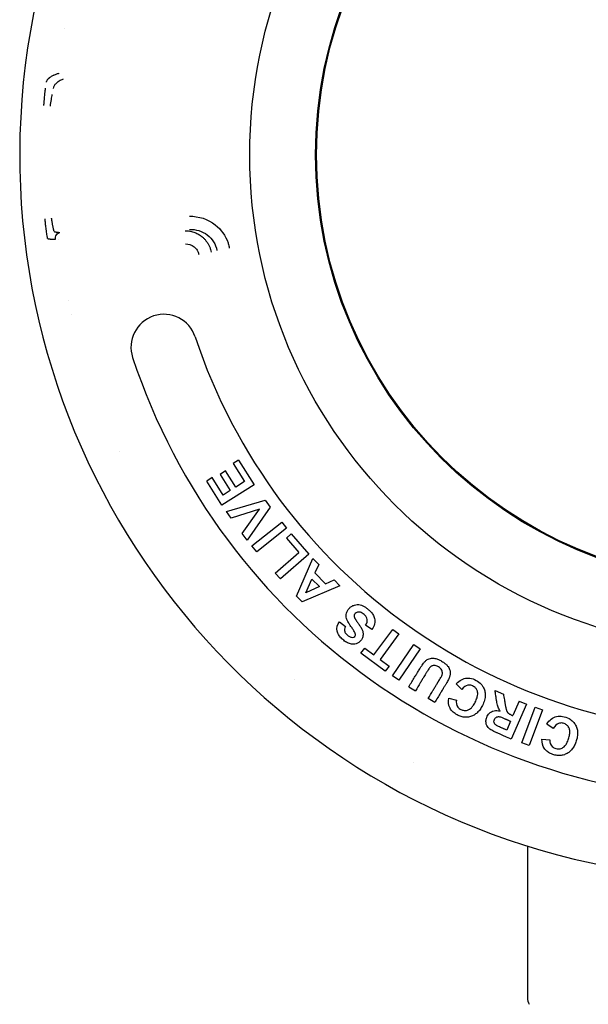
# Model space of a CAD drawing. Extents: x -89225 to 110569, y 13360 to 87647.
# Tile 107 of 256: x 25405 to 25449, y 30386 to 30460. Entities that reach past the tile are written whole.
import ezdxf

# ---------------------------------------------------------------- set-up
doc = ezdxf.new("R2010")
doc.units = 0
doc.layers.add('INSTALLATIE', color=6, linetype='Continuous')

# ---------------------------------------------------------------- blocks, each defined once
blk = doc.blocks.new('Beluchtingsinstallatie VAZ')
for p, q in [((1119292.333, -970442.542), (1119291.918, -970442.804)), ((1119291.918, -970442.804), (1119292.777, -970444.168)), ((1119292.333, -970442.542), (1119293.505, -970444.403)), ((1119290.329, -970443.867), (1119289.914, -970444.129)), ((1119291.16, -970445.186), (1119290.329, -970443.867)), ((1119291.344, -970443.356), (1119290.929, -970443.617)), ((1119290.929, -970443.617), (1119291.702, -970444.845)), ((1119292.117, -970444.583), (1119291.344, -970443.356)), ((1119291.057, -970445.944), (1119289.914, -970444.129)), ((1119293.505, -970444.403), (1119291.057, -970445.944)), ((1119292.777, -970444.168), (1119292.117, -970444.583)), ((1119291.702, -970444.845), (1119291.16, -970445.186)), ((1119291.403, -970446.439), (1119294.351, -970445.583)), ((1119294.721, -970446.096), (1119292.973, -970448.617)), ((1119294.351, -970445.583), (1119294.721, -970446.096)), ((1119291.767, -970446.945), (1119291.403, -970446.439)), ((1119293.914, -970446.266), (1119291.767, -970446.945)), ((1119292.603, -970448.103), (1119293.914, -970446.266)), ((1119293.342, -970449.041), (1119295.607, -970447.243)), ((1119295.607, -970447.243), (1119295.973, -970447.704)), ((1119292.973, -970448.617), (1119292.603, -970448.103)), ((1119295.973, -970447.704), (1119293.708, -970449.502)), ((1119296.331, -970448.142), (1119295.96, -970448.464)), ((1119296.331, -970448.142), (1119297.666, -970449.681)), ((1119293.708, -970449.502), (1119293.342, -970449.041)), ((1119295.96, -970448.464), (1119296.911, -970449.56)), ((1119295.116, -970451.118), (1119296.911, -970449.56)), ((1119297.666, -970449.681), (1119295.501, -970451.561)), ((1119296.72, -970452.86), (1119297.966, -970450.003)), ((1119297.966, -970450.003), (1119298.41, -970450.454)), ((1119298.41, -970450.454), (1119298.118, -970451.095)), ((1119295.501, -970451.561), (1119295.116, -970451.118)), ((1119298.118, -970451.095), (1119298.934, -970451.923)), ((1119300.006, -970452.075), (1119297.155, -970453.301)), ((1119297.424, -970452.61), (1119297.899, -970451.572)), ((1119297.899, -970451.572), (1119298.458, -970452.14)), ((1119298.934, -970451.923), (1119299.571, -970451.633)), ((1119299.571, -970451.633), (1119300.006, -970452.075)), ((1119296.72, -970452.86), (1119297.155, -970453.301)), ((1119298.458, -970452.14), (1119297.424, -970452.61)), ((1119299.99, -970454.803), (1119300.454, -970455.163)), ((1119302.443, -970455.403), (1119301.972, -970455.078)), ((1119302.593, -970457.316), (1119304.024, -970455.387)), ((1119304.495, -970455.737), (1119303.065, -970457.666)), ((1119304.024, -970455.387), (1119304.495, -970455.737)), ((1119304.011, -970458.921), (1119305.63, -970456.525)), ((1119305.63, -970456.525), (1119306.118, -970456.854)), ((1119301.618, -970457.204), (1119301.91, -970456.81)), ((1119303.456, -970458.567), (1119301.618, -970457.204)), ((1119301.91, -970456.81), (1119302.593, -970457.316)), ((1119306.118, -970456.854), (1119304.499, -970459.251)), ((1119303.065, -970457.666), (1119303.748, -970458.173)), ((1119303.748, -970458.173), (1119303.456, -970458.567)), ((1119304.499, -970459.251), (1119304.011, -970458.921)), ((1119309.264, -970459.948), (1119308.839, -970459.533)), ((1119305.25, -970459.739), (1119305.752, -970460.044)), ((1119311.789, -970460.027), (1119312.422, -970460.303)), ((1119307.217, -970460.933), (1119306.715, -970460.629)), ((1119308.288, -970460.608), (1119308.867, -970460.755)), ((1119314.169, -970461.064), (1119313.013, -970463.716)), ((1119313.629, -970460.829), (1119313.145, -970461.938)), ((1119313.629, -970460.829), (1119314.169, -970461.064)), ((1119313.817, -970464.004), (1119314.842, -970461.3)), ((1119315.393, -970461.509), (1119314.368, -970464.213)), ((1119314.842, -970461.3), (1119315.393, -970461.509)), ((1119312.962, -970462.36), (1119312.669, -970463.03)), ((1119316.203, -970462.918), (1119315.715, -970462.577)), ((1119314.368, -970464.213), (1119313.817, -970464.004)), ((1119315.347, -970463.729), (1119315.942, -970463.778)), ((1119314.239, -970471.838), (1119314.239, -970483.358))]:
    blk.add_line(p, q)
for radius in [37.564, 32.565, 32.5]:
    blk.add_circle((1119330.739, -970419.358), radius)
for centre, radius, start, end in [((1119330.739, -970419.358), 55.013, 281.03365, 260.525), ((1119330.773, -970419.364), 52.534, 169.42728, 169.42737), ((1119330.806, -970419.349), 52.568, 187.06474, 187.06478), ((1119330.814, -970419.341), 52.576, 192.13161, 192.13165), ((1119330.729, -970419.36), 52.49, 193.37988, 193.37994), ((1119286.667, -970433.962), 2.5, 18.33373, 198.33373), ((1119330.739, -970419.358), 43.929, 198.33373, 343.22966), ((1119330.739, -970419.358), 48.929, 198.33373, 343.22966), ((1119330.744, -970419.355), 52.505, 205.42728, 205.42737), ((1119330.838, -970419.242), 52.652, 229.37988, 229.37994), ((1119330.778, -970419.286), 52.581, 241.42728, 241.42737), ((1119315.239, -970483.358), 1, 180, 210)]:
    blk.add_arc(centre, radius, start, end)
for points, knots in [([(1119277.755, -970413.842), (1119277.758, -970413.826), (1119277.762, -970413.81), (1119277.771, -970413.778), (1119277.776, -970413.763), (1119277.79, -970413.731), (1119277.798, -970413.713), (1119277.816, -970413.681), (1119277.825, -970413.667), (1119277.837, -970413.65), (1119277.839, -970413.647), (1119277.843, -970413.642), (1119277.844, -970413.64), (1119277.862, -970413.616), (1119277.881, -970413.593), (1119277.911, -970413.562), (1119277.92, -970413.552), (1119277.938, -970413.535), (1119277.946, -970413.528), (1119277.964, -970413.512), (1119277.973, -970413.504), (1119277.991, -970413.489), (1119277.999, -970413.482), (1119278.017, -970413.468), (1119278.026, -970413.461), (1119278.038, -970413.453), (1119278.04, -970413.452), (1119278.064, -970413.434), (1119278.087, -970413.419), (1119278.137, -970413.388), (1119278.163, -970413.373), (1119278.218, -970413.342), (1119278.247, -970413.328), (1119278.293, -970413.306), (1119278.308, -970413.299), (1119278.332, -970413.288), (1119278.34, -970413.285), (1119278.354, -970413.279), (1119278.36, -970413.276), (1119278.368, -970413.273), (1119278.371, -970413.272), (1119278.411, -970413.255), (1119278.449, -970413.24), (1119278.526, -970413.213), (1119278.565, -970413.2), (1119278.645, -970413.175), (1119278.685, -970413.164), (1119278.727, -970413.153), (1119278.729, -970413.152), (1119278.732, -970413.151)], [0, 0, 0, 0, 0.067344, 0.067344, 0.125, 0.125, 0.186826, 0.186826, 0.234375, 0.234375, 0.243893, 0.243893, 0.25, 0.25, 0.338761, 0.338761, 0.375, 0.375, 0.40625, 0.40625, 0.4375, 0.4375, 0.466272, 0.466272, 0.494597, 0.494597, 0.5, 0.5, 0.5625, 0.5625, 0.625, 0.625, 0.6875, 0.6875, 0.71875, 0.71875, 0.734375, 0.734375, 0.745258, 0.745258, 0.75, 0.75, 0.828515, 0.828515, 0.909572, 0.909572, 0.994706, 0.994706, 1, 1, 1, 1]), ([(1119279.012, -970413.617), (1119278.903, -970413.658), (1119278.804, -970413.706), (1119278.716, -970413.758), (1119278.628, -970413.811), (1119278.551, -970413.869), (1119278.487, -970413.929), (1119278.422, -970413.991), (1119278.37, -970414.055), (1119278.332, -970414.122), (1119278.294, -970414.189), (1119278.269, -970414.257), (1119278.258, -970414.327)], [0, 0, 0, 0, 0.0406282, 0.0406282, 0.0406282, 0.0813468, 0.0813468, 0.0813468, 0.1227217, 0.1227217, 0.1227217, 0.1642706, 0.1642706, 0.1642706, 0.1642706]), ([(1119277.56, -970415.616), (1119277.562, -970415.588), (1119277.564, -970415.559), (1119277.566, -970415.529), (1119277.567, -970415.518), (1119277.568, -970415.506), (1119277.569, -970415.494), (1119277.57, -970415.484), (1119277.57, -970415.474), (1119277.571, -970415.463), (1119277.577, -970415.389), (1119277.583, -970415.309), (1119277.591, -970415.224), (1119277.593, -970415.192), (1119277.596, -970415.161), (1119277.599, -970415.129), (1119277.601, -970415.106), (1119277.603, -970415.082), (1119277.605, -970415.059), (1119277.611, -970414.99), (1119277.618, -970414.922), (1119277.624, -970414.857), (1119277.627, -970414.829), (1119277.63, -970414.801), (1119277.633, -970414.773), (1119277.636, -970414.746), (1119277.638, -970414.719), (1119277.641, -970414.693), (1119277.65, -970414.615), (1119277.658, -970414.542), (1119277.666, -970414.477), (1119277.674, -970414.411), (1119277.682, -970414.353), (1119277.689, -970414.303)], [0, 0, 0, 0, 0.0082749, 0.0082749, 0.0082749, 0.011378, 0.011378, 0.011378, 0.0140932, 0.0140932, 0.0140932, 0.0330997, 0.0330997, 0.0330997, 0.0402011, 0.0402011, 0.0402011, 0.0455271, 0.0455271, 0.0455271, 0.0615053, 0.0615053, 0.0615053, 0.0685944, 0.0685944, 0.0685944, 0.0756835, 0.0756835, 0.0756835, 0.0968638, 0.0968638, 0.0968638, 0.1180442, 0.1180442, 0.1180442, 0.1180442]), ([(1119277.844, -970425.708), (1119277.842, -970425.703), (1119277.84, -970425.695), (1119277.837, -970425.684), (1119277.836, -970425.68), (1119277.835, -970425.676), (1119277.834, -970425.672), (1119277.833, -970425.667), (1119277.832, -970425.663), (1119277.831, -970425.659), (1119277.826, -970425.634), (1119277.82, -970425.602), (1119277.813, -970425.561), (1119277.799, -970425.478), (1119277.782, -970425.363), (1119277.763, -970425.223), (1119277.753, -970425.153), (1119277.743, -970425.077), (1119277.734, -970424.996), (1119277.731, -970424.977), (1119277.729, -970424.958), (1119277.727, -970424.938), (1119277.726, -970424.93), (1119277.725, -970424.921), (1119277.724, -970424.913), (1119277.711, -970424.804), (1119277.698, -970424.688), (1119277.685, -970424.57), (1119277.682, -970424.54), (1119277.679, -970424.51), (1119277.676, -970424.48), (1119277.674, -970424.457), (1119277.671, -970424.434), (1119277.669, -970424.411), (1119277.668, -970424.402), (1119277.667, -970424.394), (1119277.666, -970424.385), (1119277.661, -970424.325), (1119277.655, -970424.264), (1119277.649, -970424.203)], [0.000001, 0.000001, 0.000001, 0.000001, 0.0167839, 0.0167839, 0.0167839, 0.0223699, 0.0223699, 0.0223699, 0.0275335, 0.0275335, 0.0275335, 0.0550816, 0.0550816, 0.0550816, 0.1120026, 0.1120026, 0.1120026, 0.1404973, 0.1404973, 0.1404973, 0.1473357, 0.1473357, 0.1473357, 0.1501946, 0.1501946, 0.1501946, 0.187459, 0.187459, 0.187459, 0.1968425, 0.1968425, 0.1968425, 0.2038903, 0.2038903, 0.2038903, 0.2065356, 0.2065356, 0.2065356, 0.2250427, 0.2250427, 0.2250427, 0.2250427]), ([(1119278.334, -970425.151), (1119278.331, -970425.147), (1119278.328, -970425.14), (1119278.325, -970425.129), (1119278.321, -970425.119), (1119278.317, -970425.105), (1119278.312, -970425.088), (1119278.308, -970425.071), (1119278.303, -970425.051), (1119278.297, -970425.028), (1119278.292, -970425.005), (1119278.286, -970424.979), (1119278.28, -970424.951), (1119278.274, -970424.923), (1119278.267, -970424.892), (1119278.26, -970424.858), (1119278.259, -970424.849), (1119278.257, -970424.84), (1119278.255, -970424.831), (1119278.248, -970424.797), (1119278.242, -970424.761), (1119278.235, -970424.723), (1119278.228, -970424.685), (1119278.221, -970424.646), (1119278.214, -970424.605), (1119278.207, -970424.564), (1119278.2, -970424.522), (1119278.193, -970424.479), (1119278.186, -970424.435), (1119278.18, -970424.391), (1119278.173, -970424.346), (1119278.166, -970424.301), (1119278.16, -970424.256), (1119278.154, -970424.21), (1119278.152, -970424.192), (1119278.149, -970424.175), (1119278.147, -970424.157)], [0, 0, 0, 0, 0.093906, 0.093906, 0.093906, 0.188355, 0.188355, 0.188355, 0.283382, 0.283382, 0.283382, 0.378615, 0.378615, 0.378615, 0.473964, 0.473964, 0.473964, 0.5, 0.5, 0.5, 0.593022, 0.593022, 0.593022, 0.686043, 0.686043, 0.686043, 0.77896, 0.77896, 0.77896, 0.871745, 0.871745, 0.871745, 0.964269, 0.964269, 0.964269, 1, 1, 1, 1]), ([(1119288.595, -970424.015), (1119289.299, -970424.001), (1119290.007, -970424.235), (1119290.56, -970424.671), (1119291.006, -970425.022), (1119291.35, -970425.503), (1119291.529, -970426.041), (1119291.533, -970426.054), (1119291.537, -970426.066), (1119291.541, -970426.078), (1119291.578, -970426.196), (1119291.608, -970426.316), (1119291.629, -970426.438)], [-0.422402, -0.422402, -0.422402, -0.422402, -0.2111686, -0.2111686, -0.2111686, -0.040941, -0.040941, -0.040941, -0.0370846, -0.0370846, -0.0370846, 0, 0, 0, 0]), ([(1119278.34, -970425.166), (1119278.341, -970425.168), (1119278.342, -970425.17), (1119278.346, -970425.173), (1119278.348, -970425.175), (1119278.356, -970425.18), (1119278.363, -970425.184), (1119278.38, -970425.191), (1119278.39, -970425.194), (1119278.414, -970425.201), (1119278.427, -970425.204), (1119278.449, -970425.208), (1119278.456, -970425.21), (1119278.463, -970425.211), (1119278.463, -970425.211), (1119278.482, -970425.215), (1119278.502, -970425.218), (1119278.547, -970425.225), (1119278.572, -970425.228), (1119278.611, -970425.232), (1119278.624, -970425.234), (1119278.658, -970425.237), (1119278.68, -970425.24), (1119278.726, -970425.244), (1119278.75, -970425.246), (1119278.775, -970425.247)], [0, 0, 0, 0, 0.0625, 0.0625, 0.1171875, 0.1171875, 0.2282215, 0.2282215, 0.3400695, 0.3400695, 0.4508476, 0.4508476, 0.5, 0.5, 0.5004777, 0.5004777, 0.625, 0.625, 0.7512178, 0.7512178, 0.8125, 0.8125, 0.90625, 0.90625, 1, 1, 1, 1]), ([(1119288.286, -970425.118), (1119288.344, -970425.118), (1119288.401, -970425.12), (1119288.514, -970425.129), (1119288.571, -970425.136), (1119288.64, -970425.148), (1119288.654, -970425.151), (1119288.729, -970425.165), (1119288.788, -970425.18), (1119288.902, -970425.213), (1119288.958, -970425.232), (1119289.065, -970425.274), (1119289.117, -970425.296), (1119289.215, -970425.344), (1119289.262, -970425.37), (1119289.352, -970425.423), (1119289.396, -970425.45), (1119289.473, -970425.504), (1119289.507, -970425.53), (1119289.544, -970425.559), (1119289.546, -970425.562), (1119289.551, -970425.565), (1119289.553, -970425.567), (1119289.61, -970425.614), (1119289.663, -970425.662), (1119289.765, -970425.766), (1119289.814, -970425.821), (1119289.906, -970425.938), (1119289.95, -970426), (1119289.999, -970426.078), (1119290.008, -970426.093), (1119290.056, -970426.174), (1119290.092, -970426.244), (1119290.154, -970426.385), (1119290.181, -970426.457), (1119290.225, -970426.601), (1119290.243, -970426.674), (1119290.256, -970426.748)], [0, 0, 0, 0, 0.0544648, 0.0544648, 0.110519, 0.110519, 0.125, 0.125, 0.1875, 0.1875, 0.25, 0.25, 0.3130022, 0.3130022, 0.375, 0.375, 0.4375, 0.4375, 0.4921875, 0.4921875, 0.4978579, 0.4978579, 0.5, 0.5, 0.5747405, 0.5747405, 0.6517022, 0.6517022, 0.7321426, 0.7321426, 0.75, 0.75, 0.8339664, 0.8339664, 0.9169832, 0.9169832, 1, 1, 1, 1]), ([(1119288.608, -970425.011), (1119289.094, -970424.996), (1119290.068, -970425.299), (1119290.606, -970426.144), (1119290.683, -970426.609)], [0, 0, 0, 0, 0.5, 1, 1, 1, 1]), ([(1119278.426, -970425.789), (1119278.378, -970425.788), (1119278.334, -970425.787), (1119278.254, -970425.783), (1119278.216, -970425.781), (1119278.152, -970425.777), (1119278.125, -970425.775), (1119278.075, -970425.771), (1119278.052, -970425.769), (1119278.025, -970425.766), (1119278.019, -970425.766), (1119278, -970425.764), (1119277.989, -970425.762), (1119277.961, -970425.758), (1119277.945, -970425.756), (1119277.918, -970425.751), (1119277.906, -970425.748), (1119277.885, -970425.743), (1119277.877, -970425.74), (1119277.864, -970425.734), (1119277.859, -970425.732), (1119277.853, -970425.727), (1119277.852, -970425.725), (1119277.851, -970425.723)], [0, 0, 0, 0, 0.109732, 0.109732, 0.218664, 0.218664, 0.314351, 0.314351, 0.408871, 0.408871, 0.438929, 0.438929, 0.5, 0.5, 0.599597, 0.599597, 0.704499, 0.704499, 0.812675, 0.812675, 0.926395, 0.926395, 1, 1, 1, 1]), ([(1119288.299, -970426.114), (1119288.534, -970426.11), (1119288.769, -970426.187), (1119288.954, -970426.332), (1119289.046, -970426.405), (1119289.126, -970426.495), (1119289.187, -970426.595), (1119289.224, -970426.657), (1119289.255, -970426.722), (1119289.277, -970426.79), (1119289.279, -970426.794), (1119289.28, -970426.798), (1119289.281, -970426.802), (1119289.294, -970426.841), (1119289.303, -970426.88), (1119289.31, -970426.92)], [-0.1407198, -0.1407198, -0.1407198, -0.1407198, -0.0703021, -0.0703021, -0.0703021, -0.0349776, -0.0349776, -0.0349776, -0.0135066, -0.0135066, -0.0135066, -0.0122238, -0.0122238, -0.0122238, 0, 0, 0, 0]), ([(1119300.454, -970455.163), (1119300.368, -970455.318), (1119300.328, -970455.5), (1119300.479, -970455.736), (1119300.707, -970455.924), (1119300.894, -970455.999), (1119301.078, -970456.003), (1119301.178, -970455.88), (1119301.201, -970455.8), (1119301.19, -970455.722), (1119301.185, -970455.705), (1119301.168, -970455.649), (1119301.127, -970455.569), (1119301.027, -970455.397), (1119300.838, -970455.147), (1119300.709, -970454.958), (1119300.616, -970454.796), (1119300.568, -970454.702), (1119300.51, -970454.546), (1119300.486, -970454.362), (1119300.508, -970454.163), (1119300.584, -970453.982), (1119300.719, -970453.789), (1119300.894, -970453.634), (1119301.121, -970453.533), (1119301.331, -970453.496), (1119301.562, -970453.521), (1119301.754, -970453.592), (1119301.945, -970453.695), (1119302.149, -970453.844), (1119302.367, -970454.043), (1119302.549, -970454.278), (1119302.725, -970454.701), (1119302.638, -970455.121), (1119302.443, -970455.403)], [0, 0, 0, 0, 0.0625, 0.09375, 0.125, 0.15625, 0.182292, 0.203125, 0.214844, 0.222656, 0.227865, 0.236979, 0.255208, 0.28125, 0.3125, 0.34375, 0.369792, 0.390625, 0.411458, 0.4375, 0.46875, 0.5, 0.53125, 0.5625, 0.59375, 0.625, 0.65625, 0.6875, 0.71875, 0.75, 0.78125, 0.822917, 0.875, 1, 1, 1, 1]), ([(1119301.972, -970455.078), (1119302.07, -970454.913), (1119302.125, -970454.689), (1119302.033, -970454.436), (1119301.884, -970454.265), (1119301.711, -970454.142), (1119301.596, -970454.09), (1119301.506, -970454.071), (1119301.453, -970454.066), (1119301.333, -970454.075), (1119301.239, -970454.117), (1119301.126, -970454.214), (1119301.089, -970454.342), (1119301.098, -970454.421), (1119301.122, -970454.491), (1119301.143, -970454.538), (1119301.171, -970454.591), (1119301.183, -970454.609), (1119301.203, -970454.641), (1119301.247, -970454.706), (1119301.33, -970454.825), (1119301.494, -970455.05), (1119301.617, -970455.242), (1119301.702, -970455.404), (1119301.746, -970455.528), (1119301.766, -970455.608), (1119301.78, -970455.736), (1119301.773, -970455.881), (1119301.726, -970456.051), (1119301.621, -970456.229), (1119301.46, -970456.388), (1119301.245, -970456.49), (1119301.016, -970456.529), (1119300.732, -970456.48), (1119300.459, -970456.345), (1119300.148, -970456.095), (1119299.917, -970455.825), (1119299.72, -970455.378), (1119299.819, -970455.024), (1119299.99, -970454.803)], [0, 0, 0, 0, 0.0625, 0.09375, 0.125, 0.151042, 0.171875, 0.184896, 0.195312, 0.205729, 0.223958, 0.244792, 0.265625, 0.278646, 0.289062, 0.295573, 0.300781, 0.30599, 0.315104, 0.328125, 0.348958, 0.375, 0.40625, 0.432292, 0.453125, 0.46875, 0.484375, 0.505208, 0.53125, 0.5625, 0.59375, 0.625, 0.65625, 0.697917, 0.739583, 0.78125, 0.822917, 0.875, 1, 1, 1, 1]), ([(1119305.25, -970459.739), (1119305.393, -970459.503), (1119305.599, -970459.165), (1119305.824, -970458.793), (1119305.944, -970458.595), (1119306.018, -970458.473), (1119306.141, -970458.271), (1119306.254, -970458.101), (1119306.344, -970457.972), (1119306.418, -970457.883), (1119306.45, -970457.846), (1119306.51, -970457.785), (1119306.596, -970457.713), (1119306.716, -970457.638), (1119306.877, -970457.584), (1119307.051, -970457.568), (1119307.235, -970457.587), (1119307.391, -970457.63), (1119307.607, -970457.721), (1119307.879, -970457.888), (1119308.09, -970458.051), (1119308.228, -970458.21), (1119308.309, -970458.35), (1119308.36, -970458.496), (1119308.379, -970458.571), (1119308.391, -970458.722), (1119308.383, -970458.83), (1119308.356, -970458.947), (1119308.325, -970459.027), (1119308.279, -970459.138), (1119308.215, -970459.268), (1119308.143, -970459.401), (1119308.082, -970459.508), (1119308.021, -970459.61), (1119307.975, -970459.685), (1119307.902, -970459.806), (1119307.795, -970459.982), (1119307.561, -970460.368), (1119307.364, -970460.691), (1119307.217, -970460.933)], [0, 0, 0, 0, 0.114583, 0.15625, 0.182292, 0.203125, 0.223958, 0.25, 0.276042, 0.294271, 0.304688, 0.315104, 0.328125, 0.348958, 0.375, 0.401042, 0.421875, 0.442708, 0.46875, 0.5, 0.53125, 0.5625, 0.59375, 0.619792, 0.640625, 0.65625, 0.671875, 0.6875, 0.703125, 0.723958, 0.744792, 0.765625, 0.778646, 0.789062, 0.799479, 0.817708, 0.84375, 0.885417, 1, 1, 1, 1]), ([(1119306.715, -970460.629), (1119306.836, -970460.43), (1119307.008, -970460.147), (1119307.219, -970459.8), (1119307.336, -970459.607), (1119307.42, -970459.469), (1119307.483, -970459.364), (1119307.527, -970459.292), (1119307.609, -970459.156), (1119307.669, -970459.05), (1119307.719, -970458.962), (1119307.752, -970458.887), (1119307.761, -970458.872), (1119307.786, -970458.795), (1119307.796, -970458.721), (1119307.793, -970458.607), (1119307.746, -970458.473), (1119307.656, -970458.351), (1119307.493, -970458.227), (1119307.32, -970458.145), (1119307.196, -970458.121), (1119307.094, -970458.129), (1119306.995, -970458.161), (1119306.924, -970458.202), (1119306.856, -970458.27), (1119306.825, -970458.312), (1119306.762, -970458.395), (1119306.68, -970458.517), (1119306.56, -970458.71), (1119306.479, -970458.845), (1119306.376, -970459.015), (1119306.256, -970459.213), (1119306.043, -970459.563), (1119305.873, -970459.844), (1119305.752, -970460.044)], [0, 0, 0, 0, 0.125, 0.177083, 0.21875, 0.244792, 0.265625, 0.28125, 0.296875, 0.317708, 0.338542, 0.356771, 0.367188, 0.377604, 0.390625, 0.411458, 0.4375, 0.46875, 0.5, 0.53125, 0.557292, 0.578125, 0.59375, 0.609375, 0.625, 0.640625, 0.661458, 0.6875, 0.71875, 0.75, 0.78125, 0.822917, 0.875, 1, 1, 1, 1]), ([(1119308.839, -970459.533), (1119309.096, -970459.25), (1119309.512, -970459.036), (1119310.109, -970459.122), (1119310.573, -970459.367), (1119310.841, -970459.651), (1119310.997, -970459.982), (1119311.061, -970460.304), (1119311.037, -970460.663), (1119310.904, -970461.051), (1119310.701, -970461.411), (1119310.496, -970461.667), (1119310.257, -970461.865), (1119310.012, -970461.994), (1119309.687, -970462.073), (1119309.379, -970462.059), (1119309.062, -970461.968), (1119308.737, -970461.792), (1119308.501, -970461.581), (1119308.263, -970461.208), (1119308.227, -970460.889), (1119308.288, -970460.608)], [0, 0, 0, 0, 0.125, 0.1875, 0.25, 0.302083, 0.34375, 0.385417, 0.4375, 0.489583, 0.53125, 0.572917, 0.614583, 0.65625, 0.697917, 0.739583, 0.78125, 0.822917, 0.864583, 0.90625, 1, 1, 1, 1]), ([(1119308.867, -970460.755), (1119308.813, -970460.952), (1119308.871, -970461.244), (1119309.179, -970461.482), (1119309.421, -970461.554), (1119309.6, -970461.549), (1119309.766, -970461.498), (1119309.868, -970461.442), (1119310.006, -970461.332), (1119310.159, -970461.143), (1119310.337, -970460.821), (1119310.447, -970460.537), (1119310.481, -970460.309), (1119310.477, -970460.17), (1119310.411, -970459.958), (1119310.273, -970459.782), (1119310.019, -970459.626), (1119309.623, -970459.61), (1119309.426, -970459.769), (1119309.264, -970459.948)], [0, 0, 0, 0, 0.125, 0.1875, 0.239583, 0.28125, 0.3125, 0.34375, 0.385417, 0.4375, 0.5, 0.5625, 0.614583, 0.65625, 0.697917, 0.75, 0.8125, 0.875, 1, 1, 1, 1]), ([(1119312.183, -970461.593), (1119312.111, -970461.495), (1119312.029, -970461.346), (1119311.971, -970461.168), (1119311.93, -970460.97), (1119311.905, -970460.826), (1119311.883, -970460.671), (1119311.876, -970460.618), (1119311.861, -970460.511), (1119311.834, -970460.325), (1119311.806, -970460.146), (1119311.789, -970460.027)], [0, 0, 0, 0, 0.25, 0.375, 0.479167, 0.552083, 0.59375, 0.635417, 0.6875, 0.770833, 1, 1, 1, 1]), ([(1119312.422, -970460.303), (1119312.447, -970460.448), (1119312.481, -970460.643), (1119312.52, -970460.874), (1119312.539, -970460.983), (1119312.554, -970461.072), (1119312.579, -970461.209), (1119312.602, -970461.321), (1119312.627, -970461.43), (1119312.644, -970461.497), (1119312.659, -970461.544), (1119312.664, -970461.56), (1119312.687, -970461.615), (1119312.709, -970461.655), (1119312.739, -970461.701), (1119312.784, -970461.75), (1119312.818, -970461.776), (1119312.886, -970461.818), (1119312.954, -970461.853), (1119313.064, -970461.904), (1119313.103, -970461.92), (1119313.145, -970461.938)], [0, 0, 0, 0, 0.229167, 0.3125, 0.364583, 0.40625, 0.447917, 0.5, 0.5625, 0.614583, 0.651042, 0.671875, 0.692708, 0.71875, 0.75, 0.78125, 0.822917, 0.864583, 0.90625, 0.9375, 1, 1, 1, 1]), ([(1119313.013, -970463.716), (1119312.858, -970463.648), (1119312.628, -970463.548), (1119312.329, -970463.417), (1119312.147, -970463.338), (1119312.004, -970463.276), (1119311.916, -970463.238), (1119311.809, -970463.191), (1119311.672, -970463.126), (1119311.532, -970463.052), (1119311.394, -970462.96), (1119311.315, -970462.901), (1119311.186, -970462.756), (1119311.112, -970462.577), (1119311.082, -970462.327), (1119311.151, -970462.038), (1119311.436, -970461.561), (1119311.84, -970461.506), (1119312.183, -970461.593)], [0, 0, 0, 0, 0.125, 0.1875, 0.239583, 0.276042, 0.296875, 0.317708, 0.34375, 0.385417, 0.427083, 0.46875, 0.510417, 0.5625, 0.625, 0.6875, 0.770833, 1, 1, 1, 1]), ([(1119312.669, -970463.03), (1119312.617, -970463.008), (1119312.537, -970462.973), (1119312.433, -970462.928), (1119312.35, -970462.892), (1119312.276, -970462.86), (1119312.112, -970462.786), (1119311.998, -970462.735), (1119311.911, -970462.692), (1119311.887, -970462.681), (1119311.796, -970462.616), (1119311.73, -970462.528), (1119311.691, -970462.398), (1119311.73, -970462.238), (1119311.817, -970462.102), (1119311.903, -970462.046), (1119311.96, -970462.024), (1119312.039, -970462.009), (1119312.116, -970462.016), (1119312.238, -970462.054), (1119312.367, -970462.104), (1119312.46, -970462.142), (1119312.573, -970462.191), (1119312.607, -970462.206), (1119312.665, -970462.231), (1119312.728, -970462.258), (1119312.83, -970462.303), (1119312.909, -970462.337), (1119312.962, -970462.36)], [-0.7905614, -0.7905614, -0.7905614, -0.7905614, -0.7411513, -0.7164463, -0.6917412, -0.6670362, -0.6340961, -0.6011561, -0.568216, -0.543511, -0.5188059, -0.4858659, -0.4446908, -0.3952807, -0.3541056, -0.3211656, -0.2882255, -0.2470504, -0.2058754, -0.1729353, -0.1523478, -0.1358777, -0.1235252, -0.1111727, -0.0947027, -0.0741151, -0.0494101, 0, 0, 0, 0]), ([(1119315.715, -970462.577), (1119315.923, -970462.255), (1119316.297, -970461.976), (1119316.906, -970461.965), (1119317.4, -970462.131), (1119317.71, -970462.367), (1119317.917, -970462.666), (1119318.033, -970462.975), (1119318.068, -970463.332), (1119318, -970463.736), (1119317.859, -970464.125), (1119317.699, -970464.411), (1119317.495, -970464.646), (1119317.275, -970464.813), (1119316.967, -970464.944), (1119316.662, -970464.981), (1119316.333, -970464.943), (1119315.984, -970464.822), (1119315.717, -970464.653), (1119315.421, -970464.324), (1119315.333, -970464.016), (1119315.347, -970463.729)], [0, 0, 0, 0, 0.125, 0.1875, 0.25, 0.302083, 0.34375, 0.385417, 0.4375, 0.489583, 0.53125, 0.572917, 0.614583, 0.65625, 0.697917, 0.739583, 0.78125, 0.822917, 0.864583, 0.90625, 1, 1, 1, 1]), ([(1119315.942, -970463.778), (1119315.924, -970463.981), (1119316.024, -970464.26), (1119316.37, -970464.444), (1119316.62, -970464.476), (1119316.796, -970464.442), (1119316.951, -970464.364), (1119317.042, -970464.293), (1119317.161, -970464.161), (1119317.28, -970463.949), (1119317.403, -970463.603), (1119317.465, -970463.305), (1119317.461, -970463.074), (1119317.435, -970462.938), (1119317.335, -970462.74), (1119317.171, -970462.588), (1119316.894, -970462.476), (1119316.501, -970462.525), (1119316.332, -970462.714), (1119316.203, -970462.918)], [0, 0, 0, 0, 0.125, 0.1875, 0.239583, 0.28125, 0.3125, 0.34375, 0.385417, 0.4375, 0.5, 0.5625, 0.614583, 0.65625, 0.697917, 0.75, 0.8125, 0.875, 1, 1, 1, 1])]:
    blk.add_open_spline(points, degree=3, knots=knots)
for points in [[(1119278.059, -970415.651), (1119278.078, -970415.477), (1119278.126, -970415.126), (1119278.173, -970414.871), (1119278.192, -970414.783)], [(1119278.426, -970425.789), (1119278.42, -970425.673), (1119278.49, -970425.381), (1119278.691, -970425.253), (1119278.775, -970425.247)]]:
    blk.add_open_spline(points, degree=3)

msp = doc.modelspace()

# ---------------------------------------------------------------- block references
at = {"layer": 'INSTALLATIE'}
msp.add_blockref('Beluchtingsinstallatie VAZ', (-1093870.344, 1000869.493), dxfattribs=at)

doc.saveas('drawing.dxf')
